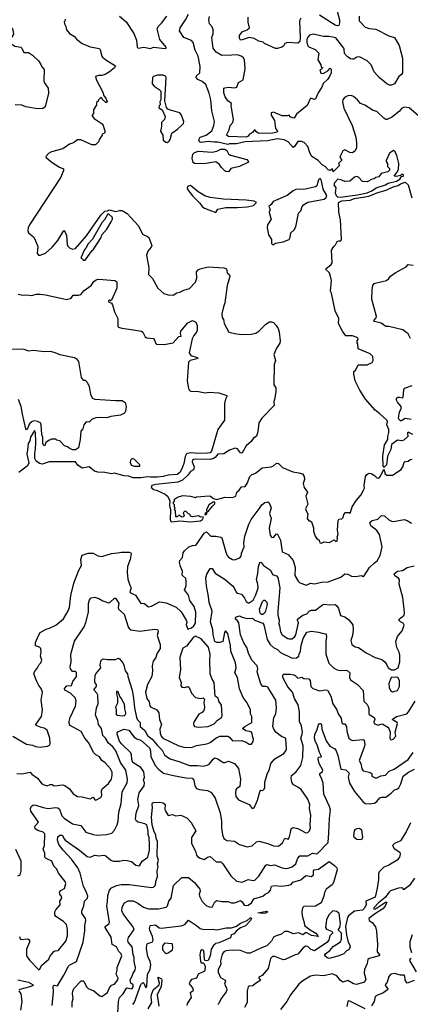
# Model space of a CAD drawing. Extents: x 1552294 to 1694791, y 811929 to 917222.
# Tile 210 of 256: x 1629864 to 1633867, y 862697 to 872788. Entities that reach past the tile are written whole.
import ezdxf

# ---------------------------------------------------------------- set-up
doc = ezdxf.new("R2010")
doc.units = 0

msp = doc.modelspace()

# ---------------------------------------------------------------- linework, layer by layer
at = {"layer": '0CON10XD'}
for points in [[(1629645, 872870), (1629766, 872726), (1629793, 872685), (1629801, 872639), (1629779, 872605), (1629768, 872565), (1629772, 872545), (1629815, 872518), (1629875, 872508), (1629886, 872495), (1629905, 872450), (1629955, 872452), (1629996, 872426), (1630055, 872365), (1630078, 872335), (1630089, 872305), (1630115, 872278), (1630110, 872160), (1630114, 872144), (1630156, 872085), (1630159, 872035), (1630125, 871894), (1630101, 871879), (1630045, 871875)], [(1630887, 872825), (1630955, 872767), (1631034, 872645), (1631059, 872579), (1631067, 872507), (1631077, 872497), (1631135, 872506), (1631205, 872493)], [(1631205, 872493), (1631235, 872506), (1631355, 872493), (1631364, 872496), (1631366, 872505), (1631301, 872585), (1631271, 872695), (1631281, 872719), (1631317, 872753), (1631370, 872825)], [(1633955, 871799), (1633855, 871883), (1633805, 871892), (1633775, 871878), (1633755, 871849), (1633675, 871784), (1633626, 871764), (1633615, 871766), (1633595, 871778), (1633525, 871846), (1633485, 871858), (1633401, 871911), (1633355, 871929), (1633325, 871967), (1633285, 872000), (1633261, 872011), (1633225, 872006), (1633191, 871989), (1633175, 871967), (1633171, 871945), (1633185, 871880), (1633272, 871705), (1633307, 871583), (1633315, 871525), (1633314, 871475), (1633300, 871445), (1633275, 871425), (1633248, 871428), (1633195, 871453), (1633175, 871443), (1633150, 871395), (1633146, 871375), (1633160, 871355), (1633160, 871345), (1633132, 871315), (1633140, 871295), (1633075, 871230), (1633068, 871258), (1633046, 871244), (1633025, 871248), (1632995, 871283), (1632965, 871299), (1632924, 871344), (1632856, 871386), (1632836, 871425), (1632817, 871487), (1632779, 871529), (1632750, 871540), (1632715, 871540), (1632681, 871489), (1632665, 871478), (1632616, 871536), (1632575, 871556), (1632505, 871568), (1632402, 871548), (1632175, 871536), (1632085, 871516), (1632014, 871516), (1631995, 871510), (1631895, 871534), (1631855, 871531), (1631795, 871538), (1631725, 871530), (1631706, 871536), (1631699, 871555), (1631712, 871585), (1631773, 871605), (1631831, 871649), (1631853, 871705), (1631859, 871745), (1631833, 871855), (1631824, 871965), (1631805, 872034), (1631772, 872125), (1631735, 872154), (1631689, 872175), (1631671, 872195), (1631677, 872213), (1631708, 872245), (1631713, 872307), (1631694, 872415), (1631663, 872475), (1631643, 872555), (1631624, 872574), (1631545, 872607), (1631502, 872675), (1631507, 872705), (1631563, 872785), (1631595, 872845)], [(1633341, 872825), (1633343, 872775), (1633405, 872710), (1633445, 872698), (1633512, 872692), (1633645, 872622), (1633705, 872607), (1633751, 872525), (1633786, 872395), (1633787, 872245), (1633776, 872225), (1633749, 872205), (1633705, 872131), (1633675, 872116), (1633655, 872116), (1633625, 872129), (1633546, 872195), (1633495, 872255), (1633467, 872325), (1633425, 872365), (1633345, 872407), (1633320, 872405), (1633287, 872383), (1633275, 872382), (1633255, 872388), (1633221, 872411), (1633192, 872442), (1633190, 872485), (1633184, 872495), (1633105, 872602), (1633035, 872617), (1632976, 872616), (1632947, 872623), (1632875, 872639), (1632835, 872629), (1632815, 872609), (1632805, 872587), (1632805, 872554), (1632815, 872519), (1632825, 872509), (1632893, 872483), (1632929, 872445), (1632918, 872378), (1632950, 872325), (1632952, 872302), (1632970, 872295), (1632958, 872282), (1632940, 872275), (1632950, 872240), (1632975, 872238), (1633020, 872265), (1633045, 872290), (1633055, 872280), (1633056, 872245), (1633039, 872205), (1633019, 872175), (1632972, 872135), (1632960, 872095), (1632921, 872039), (1632895, 871976), (1632885, 871970), (1632845, 871984), (1632811, 871909), (1632701, 871819), (1632675, 871780), (1632640, 871790), (1632625, 871810), (1632605, 871802), (1632555, 871801), (1632465, 871839), (1632440, 871835), (1632440, 871810), (1632476, 871756), (1632485, 871672), (1632507, 871645), (1632501, 871635), (1632456, 871624), (1632315, 871622), (1632293, 871635), (1632275, 871660), (1632265, 871657), (1632249, 871631), (1632217, 871613), (1632204, 871595), (1632185, 871583), (1632005, 871592), (1631983, 871605), (1632010, 871660), (1632020, 871705), (1632047, 871735), (1632055, 871765), (1632032, 871905), (1632035, 871930), (1631998, 871958), (1631969, 871999), (1631957, 872037), (1631954, 872085), (1631965, 872091), (1632005, 872096), (1632065, 872091), (1632089, 872095), (1632107, 872145), (1632155, 872171), (1632175, 872285), (1632167, 872375), (1632155, 872400), (1632132, 872415), (1632095, 872427), (1632037, 872425), (1631935, 872422), (1631876, 872456), (1631845, 872495), (1631834, 872604), (1631847, 872643), (1631846, 872685), (1631835, 872715), (1631809, 872745), (1631802, 872785), (1631809, 872821)], [(1632745, 872805), (1632731, 872775), (1632738, 872605), (1632733, 872565), (1632715, 872547), (1632607, 872553), (1632582, 872545), (1632566, 872515), (1632551, 872505), (1632505, 872492), (1632485, 872493), (1632372, 872545), (1632358, 872558), (1632315, 872569), (1632268, 872595), (1632215, 872605), (1632145, 872580), (1632125, 872579), (1632117, 872597), (1632116, 872625), (1632144, 872665), (1632196, 872684), (1632220, 872705), (1632204, 872764), (1632204, 872815)], [(1633116, 872875), (1633141, 872785), (1633141, 872755), (1633133, 872727), (1633116, 872724), (1633095, 872733), (1632936, 872836)], [(1630328, 872792), (1630327, 872773), (1630320, 872765), (1630322, 872745), (1630337, 872717), (1630343, 872685), (1630375, 872647), (1630424, 872614), (1630445, 872589), (1630504, 872545), (1630585, 872511), (1630681, 872491), (1630689, 872479), (1630704, 872415), (1630711, 872405), (1630746, 872376), (1630844, 872315), (1630834, 872295), (1630785, 872252), (1630738, 872225), (1630705, 872215), (1630670, 872215), (1630642, 872205), (1630646, 872175), (1630716, 872045), (1630726, 872006), (1630746, 871985), (1630759, 871945), (1630755, 871938), (1630745, 871940), (1630710, 871975), (1630710, 871985), (1630695, 871990), (1630672, 871965), (1630668, 871952), (1630652, 871938), (1630650, 871915), (1630620, 871865), (1630620, 871825), (1630602, 871805), (1630627, 871775), (1630710, 871720), (1630720, 871705), (1630740, 871635), (1630725, 871620), (1630710, 871615), (1630710, 871605), (1630680, 871565), (1630670, 871535), (1630640, 871505), (1630602, 871505), (1630490, 871555), (1630455, 871557), (1630414, 871526), (1630375, 871512), (1630305, 871465), (1630190, 871435), (1630159, 871415), (1630133, 871385), (1630135, 871374), (1630196, 871326), (1630273, 871275), (1630311, 871261), (1630314, 871244), (1630286, 871174), (1629965, 870685), (1629950, 870655), (1629947, 870627)], [(1631375, 871530), (1631395, 871543), (1631405, 871560), (1631423, 871625), (1631481, 871665), (1631530, 871710), (1631542, 871725), (1631547, 871745), (1631520, 871815), (1631504, 871835), (1631409, 871859), (1631382, 871872), (1631367, 871887), (1631351, 871955), (1631365, 872195), (1631358, 872208), (1631335, 872218), (1631275, 872218), (1631236, 872205), (1631226, 872195), (1631222, 872132), (1631243, 872105), (1631294, 872074), (1631310, 872055), (1631310, 871965), (1631300, 871945), (1631302, 871915), (1631293, 871905), (1631290, 871885), (1631324, 871864), (1631356, 871795), (1631346, 871764), (1631318, 871735), (1631318, 871692), (1631306, 871645), (1631330, 871605), (1631334, 871554), (1631362, 871532), (1631375, 871530)], [(1630045, 871875), (1629925, 871895), (1629885, 871913), (1629817, 871915)], [(1632005, 871230), (1631975, 871233), (1631965, 871240), (1631927, 871275), (1631912, 871305), (1631872, 871332), (1631775, 871315), (1631685, 871309), (1631655, 871313), (1631642, 871325), (1631630, 871365), (1631639, 871411), (1631655, 871428), (1631695, 871439), (1631835, 871430), (1631885, 871442), (1631925, 871462), (1631965, 871462), (1631986, 871446), (1632004, 871414), (1632025, 871400), (1632190, 871355), (1632210, 871335), (1632200, 871325), (1632115, 871282), (1632026, 871264), (1632005, 871230)], [(1633125, 870970), (1633175, 870974), (1633325, 870994), (1633425, 871014), (1633474, 871035), (1633516, 871064), (1633612, 871095), (1633639, 871111), (1633725, 871134), (1633758, 871155), (1633778, 871182), (1633798, 871185), (1633798, 871195), (1633795, 871200), (1633775, 871200), (1633765, 871190), (1633725, 871182), (1633700, 871185), (1633729, 871221), (1633746, 871254), (1633748, 871315), (1633730, 871395), (1633713, 871435), (1633695, 871448), (1633655, 871420), (1633620, 871345), (1633618, 871335), (1633632, 871315), (1633632, 871285), (1633652, 871262), (1633652, 871245), (1633635, 871227), (1633567, 871213), (1633544, 871176), (1633515, 871172), (1633495, 871157), (1633475, 871154), (1633426, 871126), (1633375, 871128), (1633335, 871174), (1633315, 871181), (1633295, 871174), (1633248, 871132), (1633195, 871130), (1633153, 871145), (1633125, 871153), (1633089, 871115), (1633084, 871095), (1633103, 871065), (1633097, 871015), (1633106, 870985), (1633125, 870970)], [(1631875, 870812), (1631894, 870845), (1631925, 870854), (1631975, 870862), (1632095, 870862), (1632195, 870869), (1632260, 870885), (1632290, 870915), (1632265, 870928), (1632185, 870938), (1631951, 870949), (1631815, 870966), (1631762, 870982), (1631693, 871023), (1631615, 871088), (1631583, 871077), (1631580, 871065), (1631588, 871045), (1631633, 870983), (1631708, 870908), (1631732, 870875), (1631758, 870855), (1631875, 870812)], [(1632465, 870483), (1632485, 870496), (1632565, 870511), (1632626, 870535), (1632636, 870555), (1632641, 870605), (1632677, 870635), (1632694, 870665), (1632721, 870805), (1632745, 870829), (1632759, 870875), (1632771, 870889), (1632815, 870918), (1632985, 870949), (1633005, 870965), (1633011, 870985), (1632972, 871052), (1632955, 871138), (1632945, 871156), (1632935, 871158), (1632925, 871145), (1632907, 871085), (1632895, 871074), (1632775, 871046), (1632735, 871052), (1632694, 871046), (1632665, 871034), (1632605, 870987), (1632460, 870925), (1632442, 870895), (1632418, 870872), (1632430, 870845), (1632419, 870815), (1632425, 870798), (1632441, 870745), (1632404, 870686), (1632399, 870655), (1632412, 870582), (1632444, 870535), (1632444, 870494), (1632454, 870484), (1632465, 870483)], [(1633894, 868535), (1633845, 868559), (1633837, 868555), (1633840, 868515), (1633801, 868479), (1633775, 868472), (1633735, 868477), (1633675, 868435), (1633667, 868383), (1633633, 868315), (1633621, 868225), (1633595, 868198), (1633589, 868215), (1633584, 868315), (1633601, 868429), (1633637, 868485), (1633635, 868515), (1633648, 868558), (1633648, 868588), (1633627, 868635), (1633632, 868665), (1633625, 868684), (1633555, 868750), (1633506, 868785), (1633408, 868898), (1633351, 868991), (1633303, 869085), (1633287, 869155), (1633289, 869181), (1633310, 869200), (1633331, 869249), (1633425, 869251), (1633475, 869273), (1633486, 869296), (1633482, 869335), (1633455, 869363), (1633333, 869415), (1633330, 869465), (1633322, 869475), (1633323, 869495), (1633333, 869515), (1633329, 869529), (1633275, 869547), (1633205, 869547), (1633171, 869595), (1633132, 869675), (1633134, 869725), (1633096, 869805), (1633058, 869985), (1633048, 870005), (1633059, 870115), (1633044, 870174), (1633036, 870196), (1633004, 870224), (1633002, 870235), (1633055, 870278), (1633066, 870295), (1633060, 870425), (1633083, 870465), (1633101, 870479), (1633117, 870513), (1633135, 870522), (1633155, 870522), (1633163, 870537), (1633151, 870735), (1633133, 870815), (1633132, 870915), (1633165, 870930), (1633251, 870939), (1633295, 870955), (1633440, 870980), (1633535, 871017), (1633619, 871041), (1633692, 871075), (1633742, 871088), (1633765, 871105), (1633815, 871124), (1633845, 871095), (1633881, 870961)], [(1629947, 870627), (1629955, 870605), (1630004, 870564), (1630019, 870539), (1630048, 870465), (1630043, 870393), (1630055, 870375), (1630075, 870373), (1630127, 870395), (1630198, 870455), (1630256, 870524), (1630315, 870628), (1630331, 870611), (1630344, 870575), (1630350, 870485), (1630358, 870468), (1630375, 870451), (1630405, 870436), (1630435, 870443), (1630548, 870572), (1630695, 870785), (1630735, 870826), (1630765, 870829), (1630785, 870838), (1630845, 870821), (1630885, 870834), (1630915, 870833), (1630965, 870803), (1631002, 870762), (1631080, 870675), (1631121, 870591), (1631175, 870566), (1631186, 870555), (1631219, 870475), (1631212, 870455), (1631176, 870415), (1631162, 870375), (1631187, 870245), (1631184, 870176), (1631226, 870135), (1631280, 870035), (1631342, 869982), (1631385, 869968), (1631435, 869963), (1631475, 869989), (1631505, 869994), (1631544, 870016), (1631605, 870033), (1631665, 870098), (1631680, 870140), (1631677, 870205), (1631693, 870225), (1631713, 870235), (1631795, 870254), (1631957, 870245), (1631984, 870234), (1631990, 870195), (1632012, 870172), (1632016, 870155), (1631990, 870065), (1631967, 869885), (1631951, 869845), (1631934, 869775), (1631940, 869735), (1631951, 869715), (1631959, 869675), (1632007, 869587), (1632085, 869567), (1632141, 869561), (1632235, 869565), (1632284, 869576), (1632316, 869594), (1632385, 869669), (1632425, 869692), (1632445, 869692), (1632463, 869683), (1632493, 869653), (1632512, 869622), (1632524, 869585), (1632532, 869495), (1632528, 869472), (1632497, 869423), (1632469, 869355), (1632486, 869295), (1632470, 869255), (1632467, 869047), (1632490, 869015), (1632489, 868975), (1632474, 868896), (1632467, 868875), (1632473, 868835), (1632346, 868705), (1632315, 868657), (1632305, 868565), (1632290, 868520), (1632255, 868497), (1632236, 868465), (1632185, 868419), (1632145, 868349), (1632135, 868344), (1632125, 868349), (1632095, 868390), (1632072, 868398), (1632012, 868375), (1631955, 868340), (1631895, 868336), (1631868, 868302), (1631851, 868289), (1631815, 868281), (1631666, 868284), (1631645, 868280), (1631636, 868275), (1631632, 868255), (1631650, 868205), (1631646, 868174), (1631615, 868158), (1631584, 868116), (1631532, 868068), (1631485, 868047), (1631260, 868025), (1631218, 868015), (1631212, 867995), (1631220, 867985), (1631233, 867973), (1631265, 867967), (1631354, 867925), (1631378, 867905), (1631396, 867875), (1631401, 867855), (1631398, 867808), (1631408, 867765), (1631404, 867665), (1631413, 867645), (1631423, 867643), (1631505, 867653), (1631615, 867643), (1631715, 867652), (1631736, 867665), (1631748, 867685), (1631745, 867692), (1631715, 867690), (1631695, 867702), (1631635, 867692), (1631615, 867700), (1631610, 867715), (1631592, 867722), (1631565, 867750), (1631552, 867748), (1631540, 867735), (1631550, 867705), (1631538, 867692), (1631525, 867690), (1631495, 867710), (1631478, 867692), (1631462, 867692), (1631460, 867755), (1631450, 867765), (1631458, 867785), (1631450, 867795), (1631450, 867815), (1631440, 867825), (1631440, 867845), (1631450, 867855), (1631450, 867875), (1631480, 867895), (1631535, 867910), (1631615, 867906), (1631665, 867890), (1631675, 867897), (1631805, 867907), (1631818, 867905), (1631849, 867879), (1631885, 867869), (1631965, 867893), (1632045, 867890), (1632078, 867905), (1632090, 867945), (1632114, 867966), (1632135, 867999), (1632175, 868003), (1632196, 868034), (1632221, 868105), (1632238, 868122), (1632281, 868139), (1632350, 868195), (1632442, 868205), (1632465, 868214), (1632495, 868242), (1632515, 868239), (1632557, 868197), (1632664, 868155), (1632725, 868145), (1632762, 868132), (1632780, 868105), (1632781, 868075), (1632770, 868035), (1632778, 867995), (1632812, 867945), (1632797, 867903), (1632816, 867824), (1632792, 867775), (1632798, 867755), (1632817, 867725), (1632810, 867675), (1632825, 867652), (1632842, 867652), (1632855, 867640), (1632875, 867580), (1632876, 867545), (1632891, 867495), (1632905, 867474), (1632932, 867455), (1632940, 867425), (1632955, 867423)], [(1630535, 870323), (1630607, 870423), (1630615, 870428), (1630698, 870555), (1630707, 870583), (1630755, 870642), (1630802, 870715), (1630816, 870745), (1630815, 870760), (1630775, 870797), (1630765, 870792), (1630732, 870738), (1630704, 870705), (1630611, 870539), (1630565, 870492), (1630542, 870448), (1630523, 870425), (1630490, 870345), (1630508, 870338), (1630515, 870323), (1630535, 870323)], [(1633869, 869519), (1633845, 869568), (1633790, 869610), (1633648, 869645), (1633615, 869643), (1633569, 869679), (1633498, 869695), (1633494, 869705), (1633518, 869732), (1633520, 869745), (1633474, 869924), (1633475, 870020), (1633483, 870063), (1633495, 870084), (1633505, 870089), (1633624, 870116), (1633648, 870135), (1633665, 870160), (1633712, 870195), (1633824, 870256), (1633845, 870278), (1633895, 870271)], [(1629849, 869975), (1629895, 869965), (1629933, 869967), (1629985, 869961), (1630035, 869975), (1630075, 869976), (1630129, 869969), (1630345, 869920), (1630392, 869935), (1630410, 869965), (1630465, 869963), (1630489, 869971), (1630526, 870014), (1630595, 870064), (1630622, 870105), (1630648, 870122), (1630665, 870127), (1630715, 870126), (1630840, 870115), (1630855, 870105), (1630860, 870095), (1630859, 870035), (1630806, 869914), (1630795, 869908), (1630785, 869913), (1630775, 869906), (1630775, 869895), (1630804, 869884), (1630816, 869866), (1630834, 869795), (1630868, 869725), (1630869, 869645), (1630876, 869636), (1630912, 869625), (1631030, 869610), (1631113, 869595), (1631125, 869585), (1631149, 869539), (1631167, 869527), (1631235, 869520), (1631246, 869505), (1631258, 869468), (1631265, 869462), (1631345, 869458), (1631435, 869476), (1631495, 869541), (1631517, 869543), (1631511, 869571), (1631516, 869595), (1631585, 869681), (1631635, 869704), (1631669, 869689), (1631683, 869655), (1631684, 869605), (1631677, 869585), (1631649, 869551), (1631632, 869518), (1631599, 869375), (1631616, 869346), (1631682, 869325), (1631694, 869315), (1631609, 869295), (1631593, 869277), (1631579, 869085), (1631595, 869009), (1631605, 868989), (1631618, 868982), (1631697, 868977), (1631765, 868962), (1631805, 868970), (1631905, 868965), (1631986, 868935), (1631988, 868925), (1631971, 868899), (1631962, 868855), (1631961, 868685), (1631893, 868587), (1631828, 868365), (1631815, 868350), (1631788, 868345), (1631695, 868343), (1631615, 868350), (1631573, 868337), (1631558, 868312), (1631545, 868238), (1631526, 868185), (1631505, 868148), (1631476, 868125), (1631385, 868121), (1631335, 868106), (1631275, 868100), (1631209, 868101), (1631175, 868104), (1631105, 868092), (1631025, 868092), (1630979, 868109), (1630934, 868114), (1630835, 868140), (1630806, 868134), (1630736, 868146), (1630665, 868150), (1630631, 868161), (1630575, 868204), (1630505, 868192), (1630461, 868221), (1630436, 868255), (1630425, 868258), (1630165, 868258), (1630095, 868233), (1630068, 868238), (1630032, 868262), (1630020, 868290), (1630018, 868345), (1630027, 868385), (1630029, 868455), (1630025, 868558), (1630015, 868577), (1629975, 868508), (1629969, 868471), (1629951, 868445), (1629942, 868378), (1629938, 868335), (1629957, 868245), (1629943, 868215), (1629855, 868148)], [(1629745, 869414), (1629905, 869410), (1629955, 869394), (1630005, 869402), (1630115, 869386), (1630175, 869389), (1630215, 869381), (1630275, 869357), (1630425, 869325), (1630445, 869312), (1630466, 869285), (1630495, 869120), (1630515, 869092), (1630535, 869092), (1630555, 869073), (1630575, 869028), (1630589, 868945), (1630609, 868909), (1630635, 868898), (1630845, 868885), (1630915, 868885), (1630945, 868865), (1630954, 868824), (1630949, 868775), (1630938, 868755), (1630896, 868736), (1630799, 868721), (1630755, 868707), (1630695, 868712), (1630644, 868706), (1630605, 868693), (1630575, 868662), (1630545, 868668), (1630522, 868635), (1630509, 868595), (1630490, 868570), (1630484, 868485), (1630465, 868400), (1630435, 868378), (1630405, 868378), (1630370, 868395), (1630355, 868410), (1630322, 868422), (1630275, 868470), (1630245, 868480), (1630235, 868490), (1630185, 868490), (1630178, 868482), (1630165, 868480), (1630130, 868455), (1630120, 868425), (1630112, 868422), (1630102, 868445), (1630099, 868505), (1630089, 868535), (1630084, 868635), (1630077, 868655), (1630045, 868671), (1630015, 868676), (1629990, 868670), (1629963, 868647), (1629945, 868599), (1629934, 868584), (1629926, 868595), (1629894, 868744), (1629878, 868825), (1629852, 868895)], [(1633875, 868692), (1633815, 868700), (1633775, 868677), (1633765, 868677), (1633755, 868682), (1633745, 868705), (1633755, 868765), (1633774, 868804), (1633773, 868823), (1633735, 868867), (1633722, 868895), (1633735, 868918), (1633755, 868920), (1633787, 868913), (1633795, 868920), (1633800, 868995), (1633807, 869013), (1633885, 869040)], [(1631035, 868212), (1631095, 868212), (1631094, 868225), (1631035, 868284), (1631015, 868290), (1630999, 868275), (1630997, 868245), (1631011, 868221), (1631035, 868212)], [(1632955, 867423), (1632985, 867437), (1633039, 867431), (1633085, 867457), (1633105, 867440), (1633118, 867442), (1633122, 867475), (1633118, 867485), (1633128, 867515), (1633119, 867555), (1633128, 867655), (1633135, 867668), (1633165, 867673), (1633177, 867685), (1633187, 867715), (1633204, 867736), (1633235, 867738), (1633245, 867732), (1633255, 867737), (1633270, 867795), (1633316, 867864), (1633361, 867915), (1633388, 867965), (1633396, 867985), (1633394, 868015), (1633406, 868105), (1633416, 868124), (1633430, 868135), (1633445, 868140), (1633465, 868136), (1633498, 868118), (1633525, 868092), (1633545, 868090), (1633561, 868109), (1633595, 868180), (1633610, 868135), (1633625, 868120), (1633685, 868119), (1633773, 868177), (1633791, 868205), (1633805, 868252), (1633815, 868259), (1633845, 868264), (1633865, 868279), (1633885, 868284)], [(1629794, 865444), (1629933, 865363), (1629995, 865351), (1630025, 865339), (1630075, 865333), (1630149, 865341), (1630168, 865352), (1630176, 865365), (1630171, 865425), (1630146, 865506), (1630115, 865528), (1630085, 865533), (1630034, 865554), (1630028, 865565), (1630088, 865645), (1630096, 865715), (1630082, 865815), (1630097, 865895), (1630085, 865935), (1630059, 865965), (1630038, 866005), (1630009, 866085), (1630014, 866105), (1630046, 866145), (1630062, 866178), (1630080, 866195), (1630089, 866225), (1630076, 866265), (1630084, 866306), (1630079, 866345), (1630067, 866357), (1630025, 866372), (1630025, 866405), (1630055, 866476), (1630075, 866508), (1630135, 866543), (1630169, 866551), (1630235, 866582), (1630311, 866649), (1630361, 866729), (1630374, 866765), (1630389, 866885), (1630417, 867013), (1630469, 867145), (1630496, 867194), (1630490, 867255), (1630505, 867300), (1630565, 867322), (1630615, 867321), (1630665, 867294), (1630707, 867287), (1630804, 867316), (1630865, 867325), (1630908, 867332), (1630985, 867331), (1631003, 867325), (1631007, 867317), (1630996, 867254), (1630967, 867183), (1630965, 867125), (1630973, 867053), (1630991, 866991), (1631006, 866965), (1630992, 866925), (1630998, 866915), (1631049, 866889), (1631105, 866806), (1631135, 866809), (1631185, 866772), (1631215, 866776), (1631295, 866822), (1631365, 866812), (1631466, 866766), (1631519, 866719), (1631569, 866635), (1631577, 866615), (1631571, 866585), (1631585, 866542), (1631625, 866554), (1631648, 866575), (1631665, 866604), (1631670, 866715), (1631651, 866775), (1631607, 866835), (1631595, 866891), (1631554, 866944), (1631568, 866985), (1631571, 867035), (1631565, 867061), (1631530, 867095), (1631532, 867135), (1631510, 867185), (1631502, 867225), (1631506, 867245), (1631533, 867275), (1631539, 867325), (1631554, 867345), (1631596, 867384), (1631635, 867400), (1631665, 867402), (1631675, 867410), (1631755, 867525), (1631779, 867539), (1631823, 867493), (1631875, 867494), (1631925, 867484), (1631935, 867476), (1631975, 867332), (1631991, 867295), (1632005, 867279), (1632045, 867256), (1632065, 867252), (1632118, 867272), (1632132, 867288), (1632138, 867322), (1632163, 867385), (1632160, 867425), (1632172, 867495), (1632212, 867618), (1632235, 867666), (1632317, 867775), (1632345, 867816), (1632375, 867840), (1632405, 867846), (1632421, 867835), (1632440, 867785), (1632424, 867726), (1632440, 867675), (1632421, 867575), (1632431, 867505), (1632445, 867485), (1632465, 867480), (1632495, 867518), (1632506, 867516), (1632537, 867455), (1632554, 867335), (1632614, 867305), (1632666, 867246), (1632686, 867175), (1632682, 867092), (1632716, 867035), (1632735, 867016), (1632804, 866994), (1632845, 867014), (1632885, 867006), (1632955, 867024), (1633025, 867026), (1633155, 867074), (1633195, 867108), (1633225, 867104), (1633265, 867084), (1633305, 867082), (1633365, 867090), (1633385, 867080), (1633395, 867088), (1633450, 867175), (1633498, 867222), (1633528, 867242), (1633559, 867295), (1633578, 867385), (1633552, 867512), (1633525, 867554), (1633461, 867601), (1633451, 867635), (1633475, 867656), (1633535, 867669), (1633573, 867707), (1633603, 867703), (1633645, 867662), (1633675, 867648), (1633695, 867646), (1633804, 867664), (1633835, 867656), (1633878, 867628)], [(1631765, 867713), (1631780, 867725), (1631780, 867740), (1631795, 867748), (1631838, 867802), (1631864, 867825), (1631863, 867843), (1631845, 867843), (1631802, 867815), (1631778, 867765), (1631780, 867740), (1631760, 867725), (1631765, 867713)], [(1629835, 865062), (1629885, 865059), (1629970, 865075), (1629988, 865055), (1630046, 865016), (1630084, 864965), (1630105, 864948), (1630145, 864936), (1630175, 864951), (1630195, 864948), (1630217, 864937), (1630305, 864945), (1630325, 864940), (1630374, 864904), (1630412, 864855), (1630455, 864828), (1630504, 864824), (1630585, 864804), (1630615, 864820), (1630632, 864792), (1630645, 864788), (1630696, 864815), (1630706, 864835), (1630702, 864885), (1630709, 864905), (1630775, 864959), (1630806, 865004), (1630812, 865045), (1630810, 865075), (1630795, 865110), (1630740, 865170), (1630707, 865195), (1630683, 865233), (1630643, 865255), (1630625, 865273), (1630569, 865379), (1630531, 865425), (1630495, 865494), (1630375, 865557), (1630371, 865595), (1630381, 865635), (1630437, 865753), (1630444, 865805), (1630435, 865835), (1630385, 865887), (1630327, 865915), (1630324, 865935), (1630345, 865961), (1630396, 865965), (1630409, 866005), (1630446, 866055), (1630445, 866097), (1630435, 866106), (1630405, 866108), (1630384, 866134), (1630380, 866155), (1630391, 866205), (1630389, 866285), (1630425, 866419), (1630523, 866567), (1630541, 866609), (1630567, 866715), (1630569, 866805), (1630579, 866841), (1630595, 866864), (1630635, 866869), (1630675, 866856), (1630715, 866831), (1630775, 866812), (1630786, 866815), (1630835, 866860), (1630845, 866860), (1630879, 866809), (1630872, 866762), (1630877, 866745), (1630935, 866694), (1630976, 866565), (1630985, 866548), (1631004, 866534), (1631095, 866522), (1631245, 866542), (1631275, 866539), (1631280, 866530), (1631284, 866515), (1631272, 866475), (1631302, 866385), (1631304, 866345), (1631270, 866290), (1631259, 866251), (1631233, 866215), (1631221, 866165), (1631224, 866116), (1631218, 866055), (1631175, 865974), (1631153, 865895), (1631165, 865830), (1631191, 865795), (1631196, 865755), (1631205, 865745), (1631269, 865715), (1631291, 865685), (1631296, 865615), (1631317, 865565), (1631301, 865515), (1631303, 865475), (1631315, 865445), (1631332, 865425), (1631495, 865345), (1631545, 865332), (1631625, 865329), (1631675, 865348), (1631783, 865367), (1631815, 865379), (1631875, 865425), (1631915, 865444), (1631995, 865444), (1632014, 865434), (1632045, 865398), (1632135, 865401), (1632185, 865384), (1632215, 865363), (1632238, 865362), (1632255, 865390), (1632260, 865415), (1632249, 865445), (1632247, 865475), (1632235, 865488), (1632181, 865501), (1632148, 865525), (1632171, 865545), (1632244, 865585), (1632241, 865645), (1632228, 865675), (1632230, 865715), (1632196, 865785), (1632155, 865842), (1632115, 865931), (1632095, 866045), (1632068, 866095), (1632081, 866145), (1632076, 866195), (1632027, 866315), (1632024, 866375), (1631996, 866496), (1631974, 866526), (1631963, 866507), (1631945, 866415), (1631915, 866405), (1631885, 866406), (1631865, 866415), (1631845, 866485), (1631842, 866535), (1631819, 866615), (1631837, 866725), (1631804, 866815), (1631799, 866875), (1631777, 866985), (1631772, 867068), (1631780, 867105), (1631815, 867163), (1631835, 867163), (1631867, 867117), (1631969, 867049), (1632045, 866985), (1632063, 866965), (1632081, 866921), (1632095, 866911), (1632135, 866901), (1632168, 866858), (1632186, 866825), (1632205, 866813), (1632215, 866813), (1632255, 866838), (1632285, 866892), (1632306, 866965), (1632303, 867003), (1632291, 867049), (1632305, 867112), (1632310, 867185), (1632325, 867224), (1632335, 867229), (1632343, 867223), (1632362, 867195), (1632434, 867145), (1632455, 867101), (1632497, 867087), (1632510, 867070), (1632528, 866965), (1632509, 866725), (1632510, 866685), (1632524, 866635), (1632520, 866595), (1632525, 866576), (1632535, 866515), (1632555, 866484), (1632610, 866445), (1632625, 866441), (1632655, 866444), (1632684, 866465), (1632693, 866485), (1632720, 866605), (1632709, 866635), (1632712, 866645), (1632765, 866685), (1632805, 866699), (1632835, 866731), (1632853, 866737), (1632895, 866735), (1632968, 866792), (1632985, 866797), (1633035, 866790), (1633095, 866795), (1633112, 866782), (1633132, 866752), (1633151, 866681), (1633195, 866667), (1633235, 866637), (1633277, 866585), (1633280, 866535), (1633274, 866475), (1633258, 866425), (1633267, 866385), (1633302, 866362), (1633335, 866352), (1633415, 866299), (1633505, 866250), (1633575, 866231), (1633606, 866205), (1633626, 866176), (1633641, 866145), (1633675, 866126), (1633705, 866126), (1633742, 866145), (1633758, 866205), (1633759, 866275), (1633753, 866305), (1633728, 866355), (1633718, 866415), (1633734, 866466), (1633784, 866525), (1633804, 866584), (1633795, 866602), (1633767, 866617), (1633749, 866635), (1633752, 866645), (1633802, 866685), (1633807, 866705), (1633805, 866745), (1633790, 866865), (1633752, 867002), (1633756, 867046), (1633745, 867065), (1633708, 867088), (1633702, 867108), (1633735, 867136), (1633785, 867143), (1633835, 867175), (1633905, 867192)], [(1632355, 866691), (1632342, 866692), (1632328, 866705), (1632321, 866745), (1632352, 866825), (1632365, 866838), (1632375, 866838), (1632395, 866819), (1632399, 866795), (1632383, 866725), (1632373, 866705), (1632355, 866691)], [(1630664, 865864), (1630655, 865884), (1630628, 865915), (1630628, 865925), (1630651, 865955), (1630649, 865975), (1630632, 865995), (1630632, 866012), (1630637, 866065), (1630644, 866085), (1630696, 866145), (1630689, 866175), (1630697, 866223), (1630722, 866238), (1630765, 866229), (1630845, 866231), (1630875, 866243), (1630885, 866237), (1630921, 866195), (1630932, 866172), (1630944, 866115), (1630969, 866085), (1630971, 866055), (1631016, 865915), (1631031, 865831), (1631039, 865735), (1631059, 865635), (1631071, 865611), (1631098, 865585), (1631098, 865545), (1631145, 865502), (1631175, 865452), (1631220, 865415), (1631275, 865349), (1631325, 865301), (1631349, 865255), (1631368, 865235), (1631405, 865214), (1631503, 865183), (1631605, 865143), (1631685, 865145), (1631745, 865137), (1631785, 865146), (1631805, 865159), (1631845, 865210), (1631865, 865224), (1631895, 865213), (1631948, 865175), (1631965, 865174), (1632005, 865189), (1632065, 865166), (1632105, 865113), (1632127, 865005), (1632120, 864930), (1632085, 864905), (1632080, 864895), (1632074, 864864), (1632078, 864825), (1632105, 864792), (1632214, 864744), (1632245, 864702), (1632265, 864710), (1632302, 864788), (1632323, 864875), (1632335, 864890), (1632355, 864888), (1632368, 864902), (1632375, 864920), (1632377, 864973), (1632398, 865055), (1632423, 865107), (1632438, 865165), (1632478, 865212), (1632572, 865268), (1632593, 865297), (1632598, 865315), (1632592, 865415), (1632586, 865425), (1632545, 865441), (1632487, 865487), (1632467, 865515), (1632459, 865545), (1632463, 865605), (1632469, 865635), (1632488, 865675), (1632495, 865735), (1632487, 865815), (1632405, 865948), (1632390, 865955), (1632355, 865954), (1632335, 865980), (1632297, 866105), (1632304, 866135), (1632297, 866165), (1632243, 866223), (1632207, 866295), (1632190, 866355), (1632162, 866402), (1632128, 866485), (1632108, 866608), (1632097, 866627), (1632076, 866645), (1632074, 866655), (1632085, 866667), (1632115, 866678), (1632143, 866663), (1632195, 866651), (1632250, 866655), (1632270, 866635), (1632354, 866604), (1632366, 866585), (1632400, 866435), (1632430, 866385), (1632465, 866352), (1632505, 866334), (1632535, 866304), (1632655, 866245), (1632702, 866248), (1632724, 866265), (1632727, 866285), (1632743, 866317), (1632748, 866375), (1632769, 866445), (1632805, 866509), (1632855, 866521), (1632925, 866512), (1632965, 866499), (1632997, 866495), (1633006, 866485), (1633007, 866467), (1633000, 866415), (1633001, 866285), (1633033, 866193), (1633079, 866145), (1633116, 866125), (1633153, 866117), (1633215, 866122), (1633246, 866095), (1633244, 866045), (1633255, 866022), (1633324, 865975), (1633382, 865912), (1633392, 865805), (1633425, 865771), (1633435, 865750), (1633443, 865725), (1633440, 865675), (1633445, 865666), (1633496, 865635), (1633501, 865625), (1633504, 865615), (1633493, 865593), (1633497, 865575), (1633535, 865559), (1633575, 865571), (1633585, 865569), (1633638, 865538), (1633648, 865525), (1633659, 865485), (1633658, 865425), (1633665, 865410), (1633675, 865408), (1633690, 865415), (1633718, 865445), (1633713, 865485), (1633736, 865575), (1633733, 865585), (1633682, 865615), (1633726, 865645), (1633832, 865675), (1633849, 865695), (1633915, 865805)], [(1631695, 865537), (1631795, 865544), (1631855, 865572), (1631890, 865610), (1631930, 865635), (1631938, 865655), (1631933, 865763), (1631906, 865805), (1631898, 865835), (1631868, 865855), (1631856, 865995), (1631834, 866035), (1631817, 866085), (1631811, 866225), (1631816, 866286), (1631797, 866357), (1631725, 866444), (1631665, 866471), (1631645, 866461), (1631572, 866368), (1631534, 866346), (1631503, 866255), (1631513, 866125), (1631499, 866045), (1631518, 865995), (1631516, 865965), (1631525, 865948), (1631554, 865944), (1631585, 865953), (1631599, 865945), (1631625, 865885), (1631665, 865840), (1631715, 865831), (1631745, 865836), (1631756, 865825), (1631751, 865785), (1631758, 865745), (1631755, 865713), (1631735, 865689), (1631700, 865670), (1631653, 865595), (1631646, 865575), (1631647, 865555), (1631655, 865544), (1631695, 865537)], [(1630195, 862685), (1630209, 862825), (1630207, 862883), (1630217, 862893), (1630245, 862887), (1630255, 862893), (1630315, 862995), (1630363, 863087), (1630379, 863101), (1630445, 863136), (1630513, 863335), (1630532, 863448), (1630531, 863505), (1630543, 863555), (1630538, 863575), (1630501, 863631), (1630500, 863655), (1630522, 863705), (1630527, 863753), (1630557, 863783), (1630561, 863805), (1630544, 863854), (1630516, 863905), (1630482, 864042), (1630460, 864095), (1630393, 864185), (1630310, 864275), (1630265, 864335), (1630252, 864378), (1630255, 864413), (1630275, 864430), (1630295, 864431), (1630307, 864425), (1630312, 864402), (1630330, 864380), (1630477, 864275), (1630555, 864210), (1630585, 864205), (1630635, 864224), (1630675, 864218), (1630725, 864225), (1630745, 864218), (1630798, 864175), (1630820, 864165), (1630885, 864162), (1630927, 864173), (1630965, 864171), (1631009, 864159), (1631055, 864124), (1631085, 864116), (1631095, 864123), (1631117, 864163), (1631176, 864205), (1631193, 864275), (1631195, 864335), (1631190, 864405), (1631181, 864435), (1631181, 864475), (1631165, 864535), (1631146, 864546), (1631076, 864565), (1631061, 864575), (1631051, 864595), (1631058, 864655), (1631084, 864735), (1631075, 864795), (1631089, 864865), (1631138, 864935), (1631141, 864965), (1631134, 864995), (1631141, 865025), (1631135, 865080), (1631105, 865125), (1631024, 865175), (1631014, 865204), (1631010, 865255), (1631001, 865275), (1630907, 865365), (1630885, 865395), (1630862, 865465), (1630862, 865478), (1630870, 865490), (1630932, 865518), (1630982, 865505), (1631035, 865435), (1631065, 865418), (1631105, 865405), (1631194, 865324), (1631205, 865295), (1631207, 865235), (1631252, 865145), (1631285, 865105), (1631339, 865065), (1631441, 865041), (1631565, 865019), (1631632, 865015), (1631649, 864995), (1631657, 864935), (1631675, 864910), (1631705, 864898), (1631788, 864888), (1631821, 864871), (1631841, 864851), (1631868, 864808), (1631918, 864658), (1631931, 864575), (1631930, 864505), (1631941, 864435), (1631957, 864397), (1631985, 864374), (1632065, 864368), (1632115, 864336), (1632195, 864312), (1632245, 864320), (1632289, 864361), (1632315, 864368), (1632405, 864344), (1632465, 864321), (1632515, 864319), (1632557, 864353), (1632581, 864399), (1632615, 864390), (1632625, 864403), (1632639, 864459), (1632646, 864495), (1632665, 864510), (1632715, 864499), (1632795, 864454), (1632815, 864457), (1632835, 864473), (1632844, 864505), (1632840, 864535), (1632847, 864635), (1632832, 864705), (1632836, 864746), (1632818, 864798), (1632747, 864897), (1632715, 864923), (1632668, 864945), (1632653, 864975), (1632645, 865015), (1632650, 865040), (1632693, 865075), (1632745, 865145), (1632764, 865226), (1632768, 865345), (1632746, 865424), (1632760, 865465), (1632761, 865485), (1632751, 865551), (1632732, 865595), (1632732, 865695), (1632716, 865766), (1632681, 865831), (1632659, 865895), (1632612, 865952), (1632560, 866045), (1632559, 866071), (1632569, 866081), (1632635, 866080), (1632675, 866073), (1632688, 866068), (1632715, 866039), (1632755, 866049), (1632776, 866036), (1632825, 866031), (1632842, 866015), (1632848, 865955), (1632867, 865935), (1632935, 865908), (1632995, 865920), (1633019, 865915), (1633051, 865855), (1633071, 865775), (1633115, 865715), (1633128, 865675), (1633158, 865628), (1633165, 865580), (1633175, 865570), (1633195, 865572), (1633214, 865545), (1633217, 865497), (1633236, 865426), (1633255, 865409), (1633275, 865402), (1633379, 865409), (1633393, 865405), (1633399, 865355), (1633389, 865321)], [(1633685, 865900), (1633735, 865914), (1633756, 865955), (1633756, 866016), (1633739, 866045), (1633725, 866051), (1633671, 866045), (1633646, 865986), (1633649, 865945), (1633665, 865913), (1633685, 865900)], [(1629861, 863391), (1629867, 863367), (1629875, 863360), (1629947, 863367), (1629965, 863356), (1629965, 863335), (1629932, 863262), (1629934, 863195), (1629965, 863148), (1630055, 863054), (1630066, 863055), (1630092, 863098), (1630161, 863159), (1630171, 863185), (1630215, 863237), (1630225, 863244), (1630255, 863248), (1630265, 863256), (1630338, 863345), (1630353, 863397), (1630353, 863465), (1630343, 863515), (1630313, 863545), (1630235, 863595), (1630222, 863615), (1630224, 863645), (1630235, 863666), (1630279, 863715), (1630276, 863755), (1630296, 863785), (1630292, 863802), (1630274, 863824), (1630273, 863845), (1630285, 863863), (1630323, 863885), (1630338, 863935), (1630331, 863955), (1630261, 864041), (1630245, 864083), (1630215, 864114), (1630194, 864164), (1630135, 864190), (1630120, 864205), (1630121, 864245), (1630103, 864285), (1630117, 864325), (1630120, 864445), (1630105, 864462), (1630049, 864479), (1630023, 864495), (1630019, 864515), (1630022, 864525), (1630056, 864565), (1629979, 864675), (1629975, 864705), (1629985, 864729), (1630005, 864740), (1630029, 864739), (1630103, 864713), (1630155, 864703), (1630235, 864714), (1630255, 864710), (1630270, 864695), (1630295, 864627), (1630320, 864605), (1630405, 864547), (1630490, 864530), (1630540, 864460), (1630616, 864436), (1630655, 864430), (1630753, 864437), (1630808, 864452), (1630835, 864481), (1630862, 864535), (1630872, 864575), (1630879, 864665), (1630904, 864755), (1630914, 864875), (1630965, 864965), (1630970, 865005), (1630950, 865095), (1630895, 865175), (1630848, 865295), (1630818, 865335), (1630773, 865373), (1630744, 865424), (1630715, 865451), (1630703, 865525), (1630671, 865565), (1630666, 865605), (1630649, 865635), (1630642, 865665), (1630649, 865731), (1630668, 865778), (1630664, 865864)], [(1630915, 865650), (1630867, 865657), (1630854, 865665), (1630856, 865715), (1630850, 865745), (1630869, 865785), (1630869, 865835), (1630858, 865882), (1630859, 865905), (1630865, 865910), (1630889, 865849), (1630905, 865832), (1630933, 865775), (1630938, 865725), (1630949, 865685), (1630945, 865665), (1630935, 865653), (1630915, 865650)], [(1630403, 862667), (1630402, 862718), (1630411, 862755), (1630404, 862805), (1630408, 862835), (1630425, 862867), (1630495, 862938), (1630515, 862938), (1630525, 862927), (1630548, 862875), (1630565, 862857), (1630625, 862834), (1630685, 862783), (1630705, 862778), (1630765, 862819), (1630785, 862865), (1630805, 862894), (1630835, 862904), (1630871, 862949), (1630874, 862965), (1630851, 863005), (1630862, 863045), (1630862, 863075), (1630912, 863195), (1630904, 863215), (1630878, 863238), (1630855, 863284), (1630810, 863310), (1630802, 863385), (1630738, 863485), (1630741, 863495), (1630778, 863522), (1630784, 863536), (1630755, 863705), (1630764, 863746), (1630768, 863812), (1630783, 863867), (1630805, 863892), (1630855, 863915), (1630905, 863924), (1630985, 863924), (1631215, 863895), (1631235, 863897), (1631255, 863919), (1631259, 863955), (1631276, 864005), (1631273, 864065), (1631282, 864105), (1631275, 864135), (1631285, 864175), (1631272, 864215), (1631276, 864365), (1631263, 864395), (1631258, 864435), (1631240, 864465), (1631221, 864535), (1631213, 864615), (1631225, 864715), (1631220, 864745), (1631225, 864760), (1631235, 864765), (1631295, 864770), (1631335, 864763), (1631354, 864744), (1631352, 864698), (1631354, 864684), (1631385, 864633), (1631425, 864642), (1631465, 864627), (1631515, 864635), (1631577, 864607), (1631621, 864561), (1631670, 864475), (1631625, 864405), (1631623, 864345), (1631664, 864265), (1631675, 864225), (1631685, 864213), (1631714, 864194), (1631755, 864181), (1631795, 864207), (1631815, 864210), (1631878, 864158), (1631925, 864156), (1631945, 864135), (1632027, 864015), (1632085, 863960), (1632145, 863948), (1632205, 863977), (1632255, 863966), (1632275, 863969), (1632315, 864010), (1632385, 864122), (1632395, 864128), (1632435, 864118), (1632475, 864125), (1632555, 864095), (1632589, 864089), (1632615, 864091), (1632655, 864104), (1632693, 864137), (1632715, 864194), (1632735, 864219), (1632815, 864219), (1632865, 864245), (1632905, 864238), (1632915, 864242), (1633024, 864355), (1633033, 864455), (1633037, 864605), (1633050, 864685), (1633038, 864725), (1632982, 864852), (1632972, 864962), (1632956, 865016), (1632938, 865045), (1632939, 865061), (1632966, 865084), (1632970, 865095), (1632934, 865165), (1632922, 865208), (1632925, 865229), (1632957, 865233), (1632951, 865251), (1632935, 865279), (1632911, 865355), (1632895, 865386), (1632886, 865426), (1632888, 865465), (1632908, 865502), (1632925, 865560), (1632935, 865574), (1632945, 865576), (1632955, 865565), (1632960, 865515), (1633005, 865396), (1633043, 865343), (1633092, 865315), (1633106, 865296), (1633125, 865245), (1633154, 865105), (1633205, 865100), (1633241, 865065), (1633229, 865025), (1633243, 864963), (1633295, 864877), (1633379, 864775), (1633405, 864755), (1633445, 864752), (1633501, 864759), (1633525, 864775), (1633555, 864814), (1633575, 864820), (1633615, 864818), (1633671, 864859), (1633705, 864894), (1633735, 864904), (1633749, 864915), (1633770, 864955), (1633795, 865035), (1633849, 865075), (1633908, 865105)], [(1633389, 865321), (1633343, 865195), (1633360, 865165), (1633369, 865109), (1633385, 865090), (1633446, 865075), (1633464, 865065), (1633471, 865055), (1633472, 865035), (1633505, 865018), (1633525, 865019), (1633563, 865037), (1633613, 865045), (1633649, 865085), (1633702, 865105), (1633845, 865205), (1633895, 865278)], [(1633870, 864555), (1633824, 864465), (1633767, 864373), (1633705, 864346), (1633685, 864325), (1633702, 864295), (1633759, 864255), (1633764, 864235), (1633755, 864203), (1633733, 864175), (1633645, 864122), (1633595, 864103), (1633549, 864055), (1633542, 864035), (1633542, 863975), (1633527, 863887), (1633508, 863795), (1633410, 863755), (1633414, 863715), (1633395, 863677), (1633375, 863663), (1633295, 863650), (1633232, 863605), (1633222, 863585), (1633204, 863495), (1633212, 863405), (1633229, 863335), (1633245, 863310), (1633249, 863285), (1633235, 863256), (1633213, 863245), (1633186, 863214), (1633125, 863189), (1633035, 863166), (1633015, 863173), (1632991, 863195), (1632989, 863205), (1632996, 863215), (1633042, 863248), (1633075, 863290), (1633152, 863338), (1633163, 863365), (1633162, 863425), (1633130, 863455), (1633130, 863465), (1633146, 863485), (1633150, 863525), (1633136, 863626), (1633115, 863647), (1633073, 863655), (1633032, 863615), (1633008, 863562)], [(1633365, 864383), (1633317, 864387), (1633292, 864405), (1633289, 864425), (1633294, 864475), (1633305, 864491), (1633321, 864499), (1633345, 864503), (1633366, 864486), (1633377, 864405), (1633365, 864383)], [(1629846, 864014), (1629868, 864022), (1629878, 864065), (1629878, 864165), (1629823, 864283)], [(1630871, 862605), (1630876, 862725), (1630888, 862765), (1630925, 862805), (1630959, 862861), (1630966, 862864), (1631005, 862855), (1631015, 862858), (1631027, 862875), (1631026, 862896), (1631001, 862915), (1630995, 862948), (1631016, 862985), (1631025, 863015), (1631046, 863045), (1631050, 863075), (1631035, 863135), (1631036, 863175), (1631025, 863206), (1631015, 863285), (1630975, 863335), (1630971, 863355), (1630980, 863380), (1631035, 863465), (1631024, 863495), (1630976, 863556), (1630925, 863625), (1630912, 863655), (1630915, 863693), (1630936, 863735), (1630975, 863757), (1631025, 863756), (1631075, 863733), (1631133, 863693), (1631184, 863676), (1631285, 863676), (1631365, 863691), (1631378, 863705), (1631392, 863755), (1631415, 863785), (1631439, 863915), (1631525, 863997), (1631595, 863996), (1631655, 863944), (1631710, 863875), (1631713, 863855), (1631704, 863825), (1631706, 863805), (1631735, 863749), (1631775, 863711), (1631805, 863695), (1631835, 863692), (1631865, 863746), (1631885, 863759), (1631935, 863751), (1631995, 863752), (1632035, 863736), (1632066, 863736), (1632094, 863746), (1632125, 863761), (1632145, 863747), (1632165, 863713), (1632185, 863708), (1632205, 863714), (1632239, 863735), (1632264, 863776), (1632356, 863805), (1632379, 863825), (1632415, 863843), (1632433, 863865), (1632445, 863906), (1632475, 863915), (1632545, 863907), (1632623, 863917), (1632646, 863925), (1632662, 863948), (1632745, 863973), (1632795, 864016), (1632855, 864005), (1632874, 864025), (1632874, 864065), (1632882, 864075), (1632927, 864083), (1633035, 864161), (1633089, 864119), (1633114, 864094), (1633118, 864075), (1633081, 863945), (1633065, 863921), (1633005, 863877), (1632987, 863843), (1632981, 863805), (1632952, 863738), (1632895, 863702), (1632775, 863699), (1632762, 863685), (1632756, 863646), (1632757, 863605), (1632780, 863535), (1632782, 863505), (1632839, 863459), (1632898, 863425), (1632917, 863405), (1632917, 863397), (1632927, 863393), (1632855, 863401), (1632805, 863429), (1632791, 863429), (1632765, 863410), (1632725, 863429), (1632665, 863420), (1632615, 863442), (1632578, 863442), (1632548, 863415), (1632491, 863399), (1632466, 863385), (1632444, 863345), (1632395, 863296), (1632343, 863277), (1632225, 863221), (1632195, 863220), (1632125, 863247), (1632042, 863252), (1631975, 863244), (1631955, 863233), (1631939, 863211), (1631923, 863143), (1631925, 863105), (1631898, 863052), (1631898, 863025), (1631922, 862972), (1631968, 862945), (1631972, 862935), (1631964, 862904), (1631984, 862864), (1631986, 862845), (1631979, 862825), (1631929, 862755), (1631905, 862704), (1631895, 862694)], [(1633911, 863989), (1633857, 863915), (1633805, 863874), (1633794, 863874), (1633792, 863885), (1633785, 863890), (1633745, 863888), (1633665, 863858), (1633645, 863841), (1633610, 863790), (1633542, 863735), (1633493, 863685), (1633492, 863672), (1633511, 863675), (1633614, 863745), (1633626, 863745), (1633609, 863701), (1633586, 863675), (1633499, 863621), (1633441, 863575), (1633445, 863555), (1633476, 863535), (1633510, 863490), (1633521, 863445), (1633525, 863395), (1633532, 863315), (1633528, 863235), (1633551, 863205), (1633549, 863195), (1633445, 863167), (1633432, 863155), (1633423, 863115), (1633397, 863055), (1633395, 863015), (1633412, 862955), (1633398, 862925), (1633315, 862898), (1633286, 862905), (1633225, 862939), (1633175, 862923), (1633147, 862945), (1633115, 862989), (1633065, 863008), (1632982, 862988), (1632895, 862994), (1632845, 862985), (1632765, 862938), (1632725, 862902), (1632640, 862795), (1632601, 862725), (1632538, 862645)], [(1632355, 863628), (1632303, 863633), (1632395, 863650), (1632407, 863645), (1632385, 863632), (1632355, 863628)], [(1631022, 862695), (1631041, 862719), (1631105, 862899), (1631125, 862921), (1631135, 862915), (1631155, 862866), (1631165, 862879), (1631175, 863005), (1631200, 863055), (1631206, 863105), (1631201, 863135), (1631177, 863185), (1631164, 863264), (1631165, 863305), (1631175, 863320), (1631220, 863335), (1631232, 863355), (1631223, 863393), (1631196, 863455), (1631194, 863475), (1631200, 863500), (1631205, 863506), (1631255, 863511), (1631292, 863482), (1631315, 863478), (1631518, 863502), (1631557, 863513), (1631595, 863560), (1631676, 863505), (1631714, 863475), (1631755, 863463), (1631835, 863468), (1631885, 863461), (1631980, 863480), (1632035, 863479), (1632085, 863497), (1632125, 863529), (1632195, 863555), (1632225, 863584), (1632237, 863587), (1632240, 863580), (1632229, 863555), (1632179, 863501), (1632125, 863479), (1632081, 863445), (1632061, 863419), (1632031, 863409), (1632023, 863377), (1631905, 863326), (1631875, 863320), (1631849, 863301), (1631827, 863263), (1631814, 863195), (1631794, 863146), (1631765, 863142), (1631757, 863155), (1631749, 863249), (1631735, 863256), (1631715, 863245), (1631708, 863205), (1631718, 863138), (1631725, 863120), (1631745, 863120), (1631753, 863113), (1631764, 863084), (1631762, 863045), (1631757, 863035), (1631745, 863030), (1631693, 863007), (1631675, 862965), (1631625, 862951), (1631609, 862935), (1631602, 862905), (1631634, 862865), (1631641, 862845), (1631637, 862833), (1631609, 862815), (1631622, 862765), (1631580, 862705), (1631576, 862685)], [(1633008, 863562), (1632998, 863485), (1633007, 863467), (1633060, 863445), (1633070, 863435), (1633070, 863425), (1633043, 863397), (1633031, 863355), (1633010, 863330), (1632885, 863245), (1632845, 863261), (1632815, 863290), (1632795, 863292), (1632770, 863275), (1632715, 863209), (1632685, 863204), (1632585, 863156), (1632565, 863154), (1632478, 863185), (1632454, 863186), (1632434, 863165), (1632411, 863065), (1632347, 862993), (1632313, 862975), (1632314, 862964), (1632330, 862945), (1632325, 862938), (1632279, 862911), (1632253, 862887), (1632215, 862884), (1632206, 862875), (1632196, 862835), (1632195, 862715), (1632169, 862665)], [(1631365, 863219), (1631385, 863223), (1631428, 863255), (1631434, 863275), (1631431, 863311), (1631425, 863318), (1631348, 863322), (1631328, 863295), (1631326, 863255), (1631353, 863223), (1631365, 863219)], [(1633885, 863408), (1633863, 863337), (1633862, 863285), (1633878, 863228)], [(1633874, 863165), (1633862, 863155), (1633859, 863145), (1633928, 863028)], [(1633905, 862939), (1633835, 862915), (1633813, 862945), (1633812, 862985), (1633805, 862994), (1633765, 862996), (1633705, 863014), (1633667, 863005), (1633647, 862983), (1633629, 862925), (1633609, 862895), (1633611, 862885), (1633636, 862855), (1633633, 862845), (1633585, 862810), (1633537, 862795), (1633507, 862775), (1633495, 862725), (1633468, 862682)], [(1629845, 862948), (1629955, 862922), (1630002, 862895), (1629996, 862885), (1629969, 862875), (1629865, 862850), (1629856, 862845)], [(1631180, 862650), (1631217, 862715), (1631211, 862765), (1631215, 862798), (1631235, 862848), (1631294, 862896), (1631298, 862915), (1631281, 862965), (1631284, 862976), (1631318, 862958), (1631321, 862945), (1631315, 862878), (1631272, 862795), (1631291, 862679)], [(1629854, 862835), (1629876, 862805), (1629886, 862725), (1629871, 862635)], [(1633405, 862649), (1633255, 862726), (1633235, 862731), (1633228, 862725), (1633216, 862674)]]:
    msp.add_lwpolyline(points, dxfattribs=at)

doc.saveas('drawing.dxf')
